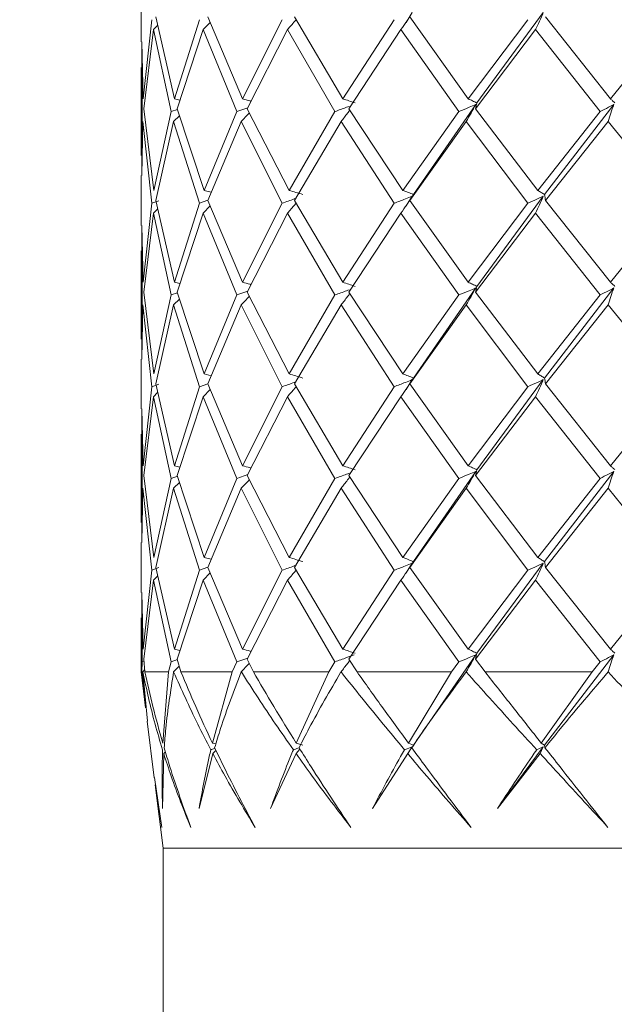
# Model space of a CAD drawing. Header units: millimetres. Extents: x 14462 to 14904, y 138 to 762.
# Tile 15 of 30: x 14603 to 14610, y 719 to 730. Entities that reach past the tile are written whole.
import ezdxf

# ---------------------------------------------------------------- set-up
doc = ezdxf.new("R2010")
doc.units = ezdxf.units.MM
doc.header["$LTSCALE"] = 0.3
doc.layers.add('标注', color=1, linetype='Continuous', lineweight=18)
doc.styles.get("Standard").update_dxf_attribs({"font": 'txt.shx', "width": 0.67, "oblique": 5, "bigfont": 'gbcbig.shx'})
doc.dimstyles.new('1.5', dxfattribs={"dimscale": 1.5, "dimtxt": 2.5, "dimasz": 1.8, "dimexe": 1.25, "dimexo": 0.625, "dimtad": 1, "dimdsep": 46, "dimtxsty": 'Standard', "dimcen": 1.8, "dimadec": 0, "dimazin": 0, "dimtfac": 1, "dimtmove": 0, "dimatfit": 3, "dimfxl": 0, "dimarcsym": 0})

# ---------------------------------------------------------------- blocks, each defined once
blk = doc.blocks.new('*D204')
at = {"layer": 'Defpoints', "color": 0}
for p in [(14610.841, 735.4), (14566.031, 598.905), (14615.841, 598.905)]:
    blk.add_point(p, dxfattribs=at)
at = {"layer": '标注', "color": 0, "lineweight": -2}
for p, q in [((14609.904, 735.4), (14564.156, 735.4)), ((14566.031, 732.7), (14566.031, 601.605)), ((14614.904, 598.905), (14564.156, 598.905))]:
    blk.add_line(p, q, dxfattribs=at)
at = {"layer": '标注', "color": 0}
for points in [[(14565.581, 732.7), (14566.481, 732.7), (14566.031, 735.4)], [(14565.581, 601.605), (14566.481, 601.605), (14566.031, 598.905)]]:
    blk.add_solid(points, dxfattribs=at)
at = {"layer": '标注', "color": 0, "insert": (14563.218, 666.653), "char_height": 3.75, "attachment_point": 5, "rotation": 90}
blk.add_mtext('136.5', dxfattribs=at)

msp = doc.modelspace()

# ---------------------------------------------------------------- linework, layer by layer
at = {"color": 7, "linetype": 'Continuous', "lineweight": 15}
for p, q in [((14604.341, 730.09), (14604.341, 729.524)), ((14607.423, 729.856), (14607.353, 729.745)), ((14608.911, 729.856), (14608.157, 728.831)), ((14604.463, 729.776), (14604.363, 728.877)), ((14604.72, 728.877), (14604.507, 729.807)), ((14605.004, 729.776), (14604.72, 728.877)), ((14605.046, 729.663), (14605.126, 729.745)), ((14605.494, 728.877), (14605.1, 729.807)), ((14605.943, 729.776), (14605.494, 728.877)), ((14606.632, 728.877), (14606.084, 729.807)), ((14607.216, 729.776), (14606.632, 728.877)), ((14608.058, 728.877), (14607.393, 729.807)), ((14608.736, 729.776), (14608.058, 728.877)), ((14609.673, 728.877), (14608.936, 729.807)), ((14610.4, 729.776), (14609.673, 728.877)), ((14604.371, 728.764), (14604.481, 729.663)), ((14604.481, 729.663), (14604.529, 729.709)), ((14604.481, 729.663), (14604.681, 728.733)), ((14604.751, 728.764), (14605.046, 729.663)), ((14605.046, 729.663), (14605.428, 728.733)), ((14605.547, 728.764), (14606.005, 729.663)), ((14606.005, 729.663), (14606.543, 728.733)), ((14606.703, 728.764), (14607.293, 729.663)), ((14607.293, 729.663), (14607.952, 728.733)), ((14608.141, 728.764), (14608.824, 729.663)), ((14608.824, 729.663), (14609.557, 728.733)), ((14604.363, 728.877), (14604.351, 729.524)), ((14604.351, 729.487), (14604.354, 728.733)), ((14604.341, 729.234), (14604.341, 728.233)), ((14604.72, 728.877), (14604.783, 728.862)), ((14604.354, 728.733), (14604.35, 728.011)), ((14604.487, 727.837), (14604.371, 728.764)), ((14604.681, 728.733), (14604.487, 727.837)), ((14604.753, 728.758), (14604.681, 728.733)), ((14605.057, 727.837), (14604.751, 728.764)), ((14605.428, 728.733), (14605.057, 727.837)), ((14605.553, 728.776), (14605.428, 728.733)), ((14606.022, 727.837), (14605.547, 728.764)), ((14606.543, 728.733), (14606.022, 727.837)), ((14607.315, 727.837), (14606.703, 728.764)), ((14607.952, 728.733), (14607.315, 727.837)), ((14608.144, 728.813), (14607.435, 727.791)), ((14608.848, 727.837), (14608.141, 728.764)), ((14609.557, 728.733), (14608.848, 727.837)), ((14609.711, 728.813), (14608.925, 727.791)), ((14604.35, 728.007), (14604.361, 728.62)), ((14604.361, 728.62), (14604.463, 727.692)), ((14604.507, 727.724), (14604.711, 728.62)), ((14604.711, 728.62), (14604.777, 728.685)), ((14604.711, 728.62), (14605.004, 727.692)), ((14605.1, 727.724), (14605.479, 728.62)), ((14605.479, 728.62), (14605.943, 727.692)), ((14606.084, 727.724), (14606.613, 728.62)), ((14606.613, 728.62), (14607.216, 727.692)), ((14607.393, 727.724), (14608.035, 728.62)), ((14608.035, 728.62), (14608.736, 727.692)), ((14608.936, 727.724), (14609.648, 728.62)), ((14609.648, 728.62), (14610.4, 727.692)), ((14604.341, 728.007), (14604.341, 727.44)), ((14605.057, 727.837), (14605.139, 727.816)), ((14604.541, 727.721), (14604.463, 727.692)), ((14604.72, 726.794), (14604.507, 727.724)), ((14605.101, 727.726), (14605.004, 727.692)), ((14605.494, 726.794), (14605.1, 727.724)), ((14606.632, 726.794), (14606.084, 727.724)), ((14607.423, 727.772), (14607.353, 727.662)), ((14608.058, 726.794), (14607.393, 727.724)), ((14608.911, 727.772), (14608.157, 726.748)), ((14609.673, 726.794), (14608.936, 727.724)), ((14604.463, 727.692), (14604.363, 726.794)), ((14604.481, 727.579), (14604.529, 727.625)), ((14605.004, 727.692), (14604.72, 726.794)), ((14605.046, 727.579), (14605.126, 727.661)), ((14605.943, 727.692), (14605.494, 726.794)), ((14607.216, 727.692), (14606.632, 726.794)), ((14608.736, 727.692), (14608.058, 726.794)), ((14610.4, 727.692), (14609.673, 726.794)), ((14604.371, 726.681), (14604.481, 727.579)), ((14604.481, 727.579), (14604.681, 726.65)), ((14604.751, 726.681), (14605.046, 727.579)), ((14605.046, 727.579), (14605.428, 726.65)), ((14605.547, 726.681), (14606.005, 727.579)), ((14606.005, 727.579), (14606.543, 726.65)), ((14606.703, 726.681), (14607.293, 727.579)), ((14607.293, 727.579), (14607.952, 726.65)), ((14608.141, 726.681), (14608.824, 727.579)), ((14608.824, 727.579), (14609.557, 726.65)), ((14604.363, 726.794), (14604.351, 727.44)), ((14604.351, 727.404), (14604.354, 726.65)), ((14604.341, 727.151), (14604.341, 726.15)), ((14604.72, 726.794), (14604.783, 726.779)), ((14608.144, 726.73), (14607.435, 725.707)), ((14609.711, 726.73), (14608.925, 725.707)), ((14604.354, 726.65), (14604.35, 725.928)), ((14604.487, 725.753), (14604.371, 726.681)), ((14604.681, 726.65), (14604.487, 725.753)), ((14604.753, 726.676), (14604.681, 726.65)), ((14604.711, 726.538), (14604.777, 726.602)), ((14605.057, 725.753), (14604.751, 726.681)), ((14605.428, 726.65), (14605.057, 725.753)), ((14605.553, 726.693), (14605.428, 726.65)), ((14606.022, 725.753), (14605.547, 726.681)), ((14606.543, 726.65), (14606.022, 725.753)), ((14607.315, 725.753), (14606.703, 726.681)), ((14607.952, 726.65), (14607.315, 725.753)), ((14608.848, 725.753), (14608.141, 726.681)), ((14609.557, 726.65), (14608.848, 725.753)), ((14604.35, 725.923), (14604.361, 726.538)), ((14604.361, 726.538), (14604.463, 725.609)), ((14604.507, 725.64), (14604.711, 726.538)), ((14604.711, 726.538), (14605.004, 725.609)), ((14605.1, 725.64), (14605.479, 726.538)), ((14605.479, 726.538), (14605.943, 725.609)), ((14606.084, 725.64), (14606.613, 726.538)), ((14606.613, 726.538), (14607.216, 725.609)), ((14607.393, 725.64), (14608.035, 726.538)), ((14608.035, 726.538), (14608.736, 725.609)), ((14608.936, 725.64), (14609.648, 726.538)), ((14609.648, 726.538), (14610.4, 725.609)), ((14604.341, 725.923), (14604.341, 725.357)), ((14605.057, 725.753), (14605.139, 725.733)), ((14604.463, 725.609), (14604.363, 724.711)), ((14604.541, 725.637), (14604.463, 725.609)), ((14604.72, 724.711), (14604.507, 725.64)), ((14605.004, 725.609), (14604.72, 724.711)), ((14605.101, 725.642), (14605.004, 725.609)), ((14605.494, 724.711), (14605.1, 725.64)), ((14605.943, 725.609), (14605.494, 724.711)), ((14606.632, 724.711), (14606.084, 725.64)), ((14607.216, 725.609), (14606.632, 724.711)), ((14607.423, 725.689), (14607.353, 725.578)), ((14608.058, 724.711), (14607.393, 725.64)), ((14608.736, 725.609), (14608.058, 724.711)), ((14608.911, 725.689), (14608.157, 724.665)), ((14609.673, 724.711), (14608.936, 725.64)), ((14610.4, 725.609), (14609.673, 724.711)), ((14604.371, 724.599), (14604.481, 725.495)), ((14604.481, 725.495), (14604.529, 725.542)), ((14604.481, 725.495), (14604.681, 724.567)), ((14604.751, 724.599), (14605.046, 725.495)), ((14605.046, 725.495), (14605.126, 725.578)), ((14605.046, 725.495), (14605.428, 724.567)), ((14605.547, 724.599), (14606.005, 725.495)), ((14606.005, 725.495), (14606.543, 724.567)), ((14606.703, 724.599), (14607.293, 725.495)), ((14607.293, 725.495), (14607.952, 724.567)), ((14608.141, 724.599), (14608.824, 725.495)), ((14608.824, 725.495), (14609.557, 724.567)), ((14604.363, 724.711), (14604.351, 725.357)), ((14604.351, 725.321), (14604.354, 724.567)), ((14604.341, 725.068), (14604.341, 724.066)), ((14604.72, 724.711), (14604.783, 724.696)), ((14604.487, 723.67), (14604.371, 724.599)), ((14604.753, 724.593), (14604.681, 724.567)), ((14605.057, 723.67), (14604.751, 724.599)), ((14605.553, 724.611), (14605.428, 724.567)), ((14606.022, 723.67), (14605.547, 724.599)), ((14607.315, 723.67), (14606.703, 724.599)), ((14608.144, 724.647), (14607.435, 723.623)), ((14608.848, 723.67), (14608.141, 724.599)), ((14609.711, 724.647), (14608.925, 723.623)), ((14604.354, 724.567), (14604.35, 723.845)), ((14604.681, 724.567), (14604.487, 723.67)), ((14604.711, 724.455), (14604.777, 724.52)), ((14605.428, 724.567), (14605.057, 723.67)), ((14606.543, 724.567), (14606.022, 723.67)), ((14607.952, 724.567), (14607.315, 723.67)), ((14609.557, 724.567), (14608.848, 723.67)), ((14604.35, 723.84), (14604.361, 724.455)), ((14604.361, 724.455), (14604.463, 723.525)), ((14604.507, 723.556), (14604.711, 724.455)), ((14604.711, 724.455), (14605.004, 723.525)), ((14605.1, 723.556), (14605.479, 724.455)), ((14605.479, 724.455), (14605.943, 723.525)), ((14606.084, 723.556), (14606.613, 724.455)), ((14606.613, 724.455), (14607.216, 723.525)), ((14607.393, 723.556), (14608.035, 724.455)), ((14608.035, 724.455), (14608.736, 723.525)), ((14608.936, 723.556), (14609.648, 724.455)), ((14609.648, 724.455), (14610.4, 723.525)), ((14604.341, 723.84), (14604.341, 723.273)), ((14605.057, 723.67), (14605.139, 723.649)), ((14607.423, 723.605), (14607.353, 723.494)), ((14608.911, 723.605), (14608.157, 722.582)), ((14604.463, 723.525), (14604.363, 722.629)), ((14604.541, 723.554), (14604.463, 723.525)), ((14604.72, 722.629), (14604.507, 723.556)), ((14605.004, 723.525), (14604.72, 722.629)), ((14605.101, 723.558), (14605.004, 723.525)), ((14605.046, 723.412), (14605.126, 723.494)), ((14605.494, 722.629), (14605.1, 723.556)), ((14605.943, 723.525), (14605.494, 722.629)), ((14606.632, 722.629), (14606.084, 723.556)), ((14607.216, 723.525), (14606.632, 722.629)), ((14608.058, 722.629), (14607.393, 723.556)), ((14608.736, 723.525), (14608.058, 722.629)), ((14609.673, 722.629), (14608.936, 723.556)), ((14610.4, 723.525), (14609.673, 722.629)), ((14604.371, 722.516), (14604.481, 723.412)), ((14604.481, 723.412), (14604.529, 723.458)), ((14604.481, 723.412), (14604.681, 722.485)), ((14604.751, 722.516), (14605.046, 723.412)), ((14605.046, 723.412), (14605.428, 722.485)), ((14605.547, 722.516), (14606.005, 723.412)), ((14606.005, 723.412), (14606.543, 722.485)), ((14606.703, 722.516), (14607.293, 723.412)), ((14607.293, 723.412), (14607.952, 722.485)), ((14608.141, 722.516), (14608.824, 723.412)), ((14608.824, 723.412), (14609.557, 722.485)), ((14604.363, 722.629), (14604.351, 723.273)), ((14604.351, 723.237), (14604.354, 722.485)), ((14604.341, 722.984), (14604.341, 722.37)), ((14604.72, 722.629), (14604.783, 722.613)), ((14604.354, 722.485), (14604.349, 722.371)), ((14604.373, 722.492), (14604.354, 722.485)), ((14604.383, 722.37), (14604.371, 722.516)), ((14604.681, 722.485), (14604.652, 722.371)), ((14604.753, 722.51), (14604.681, 722.485)), ((14604.794, 722.37), (14604.751, 722.516)), ((14605.428, 722.485), (14605.377, 722.371)), ((14605.553, 722.528), (14605.428, 722.485)), ((14605.617, 722.37), (14605.547, 722.516)), ((14606.543, 722.485), (14606.474, 722.371)), ((14606.795, 722.37), (14606.703, 722.516)), ((14608.144, 722.564), (14607.435, 721.54)), ((14607.952, 722.485), (14607.868, 722.37)), ((14608.25, 722.37), (14608.141, 722.516)), ((14609.711, 722.564), (14608.925, 721.54)), ((14609.557, 722.485), (14609.466, 722.37)), ((14604.341, 722.37), (14604.392, 721.961)), ((14604.349, 722.37), (14604.341, 722.37)), ((14604.4, 721.962), (14604.349, 722.37)), ((14604.36, 722.37), (14604.414, 721.811)), ((14604.361, 722.371), (14604.381, 722.392)), ((14604.652, 722.37), (14604.383, 722.37)), ((14604.587, 721.562), (14604.652, 722.37)), ((14604.711, 722.371), (14604.775, 722.434)), ((14605.376, 722.37), (14604.794, 722.37)), ((14605.151, 721.562), (14605.376, 722.37)), ((14606.474, 722.37), (14605.617, 722.37)), ((14606.103, 721.562), (14606.474, 722.37)), ((14607.868, 722.37), (14606.795, 722.37)), ((14607.378, 721.562), (14607.868, 722.37)), ((14608.034, 722.37), (14608.035, 722.371)), ((14608.035, 722.37), (14608.034, 722.37)), ((14608.035, 722.371), (14608.035, 722.37)), ((14609.466, 722.37), (14608.25, 722.37)), ((14608.888, 721.562), (14609.466, 722.37)), ((14609.647, 722.37), (14609.648, 722.371)), ((14609.648, 722.37), (14609.647, 722.37)), ((14609.648, 722.371), (14609.648, 722.37)), ((14604.411, 721.811), (14604.491, 721.169)), ((14605.151, 721.562), (14605.19, 721.552)), ((14606.103, 721.562), (14606.178, 721.54)), ((14607.378, 721.562), (14607.435, 721.54)), ((14608.888, 721.562), (14608.925, 721.54)), ((14604.598, 721.442), (14604.618, 721.461)), ((14605.157, 721.442), (14605.191, 721.479)), ((14606.102, 721.442), (14606.146, 721.494)), ((14607.423, 721.521), (14607.351, 721.41)), ((14607.371, 721.442), (14607.423, 721.521)), ((14607.435, 721.54), (14607.416, 721.509)), ((14608.911, 721.521), (14608.389, 720.818)), ((14608.876, 721.442), (14608.911, 721.521)), ((14608.925, 721.54), (14608.93, 721.509)), ((14604.598, 721.442), (14604.584, 720.818)), ((14605.157, 721.442), (14604.999, 720.818)), ((14606.102, 721.442), (14605.812, 720.818)), ((14607.371, 721.442), (14606.969, 720.818)), ((14608.876, 721.442), (14608.389, 720.818)), ((14604.495, 721.17), (14604.577, 720.605)), ((14604.502, 721.087), (14604.591, 720.37)), ((14604.577, 720.605), (14604.505, 721.087)), ((14604.591, 720.37), (14604.591, 707.37)), ((14610.841, 720.37), (14604.591, 720.37))]:
    msp.add_line(p, q, dxfattribs=at)
at = {"color": 7, "linetype": 'Continuous', "lineweight": 15, "flags": 128}
msp.add_lwpolyline([(14607.345, 721.403), (14607.345, 721.403)], dxfattribs=at)
at = {"color": 7, "linetype": 'Continuous', "lineweight": 15}
for points, knots in [([(14607.293, 729.663), (14607.315, 729.694), (14607.359, 729.758), (14607.402, 729.823), (14607.423, 729.856)], [0, 0, 0, 0, 0.4999, 1, 1, 1, 1]), ([(14608.824, 729.663), (14608.839, 729.694), (14608.868, 729.758), (14608.897, 729.823), (14608.911, 729.856)], [0, 0, 0, 0, 0.4999, 1, 1, 1, 1]), ([(14606.005, 729.663), (14606.032, 729.694), (14606.065, 729.732), (14606.097, 729.771), (14606.102, 729.777)], [0, 0, 0, 0, 0.841226, 1, 1, 1, 1]), ([(14605.494, 728.877), (14605.522, 728.87), (14605.555, 728.861), (14605.587, 728.852), (14605.591, 728.851)], [0, 0, 0, 0, 0.873299, 1, 1, 1, 1]), ([(14606.632, 728.877), (14606.656, 728.87), (14606.702, 728.855), (14606.748, 728.839), (14606.772, 728.831)], [0, 0, 0, 0, 0.4999881, 1, 1, 1, 1]), ([(14608.058, 728.877), (14608.074, 728.87), (14608.107, 728.855), (14608.141, 728.839), (14608.157, 728.831)], [0, 0, 0, 0, 0.4999881, 1, 1, 1, 1]), ([(14608.157, 728.831), (14608.155, 728.82), (14608.149, 728.797), (14608.144, 728.775), (14608.141, 728.764)], [0, 0, 0, 0, 0.499972, 1, 1, 1, 1]), ([(14609.673, 728.877), (14609.682, 728.87), (14609.699, 728.855), (14609.717, 728.839), (14609.725, 728.831)], [0, 0, 0, 0, 0.499988, 1, 1, 1, 1]), ([(14605.479, 728.62), (14605.509, 728.652), (14605.54, 728.684), (14605.57, 728.717), (14605.57, 728.718)], [0, 0, 0, 0, 0.973598, 1, 1, 1, 1]), ([(14606.704, 728.792), (14606.695, 728.788), (14606.642, 728.768), (14606.588, 728.749), (14606.543, 728.733)], [0, 0, 0, 0, 0.171101, 1, 1, 1, 1]), ([(14606.613, 728.62), (14606.638, 728.652), (14606.672, 728.694), (14606.704, 728.738), (14606.713, 728.749)], [0, 0, 0, 0, 0.741171, 1, 1, 1, 1]), ([(14608.144, 728.813), (14608.119, 728.802), (14608.055, 728.775), (14607.991, 728.749), (14607.952, 728.733)], [0, 0, 0, 0, 0.386178, 1, 1, 1, 1]), ([(14608.035, 728.62), (14608.053, 728.652), (14608.09, 728.715), (14608.126, 728.78), (14608.144, 728.813)], [0, 0, 0, 0, 0.499892, 1, 1, 1, 1]), ([(14609.711, 728.813), (14609.691, 728.802), (14609.64, 728.775), (14609.589, 728.749), (14609.557, 728.733)], [0, 0, 0, 0, 0.386178, 1, 1, 1, 1]), ([(14609.648, 728.62), (14609.658, 728.652), (14609.68, 728.715), (14609.701, 728.78), (14609.711, 728.813)], [0, 0, 0, 0, 0.499892, 1, 1, 1, 1]), ([(14606.022, 727.837), (14606.048, 727.83), (14606.1, 727.814), (14606.152, 727.799), (14606.178, 727.791)], [0, 0, 0, 0, 0.499988, 1, 1, 1, 1]), ([(14607.315, 727.837), (14607.335, 727.83), (14607.375, 727.814), (14607.415, 727.799), (14607.435, 727.791)], [0, 0, 0, 0, 0.499988, 1, 1, 1, 1]), ([(14608.848, 727.837), (14608.861, 727.83), (14608.887, 727.814), (14608.912, 727.799), (14608.925, 727.791)], [0, 0, 0, 0, 0.499988, 1, 1, 1, 1]), ([(14606.092, 727.744), (14606.088, 727.743), (14606.039, 727.725), (14605.99, 727.708), (14605.943, 727.692)], [0, 0, 0, 0, 0.068445, 1, 1, 1, 1]), ([(14607.423, 727.772), (14607.397, 727.762), (14607.328, 727.734), (14607.259, 727.708), (14607.216, 727.692)], [0, 0, 0, 0, 0.3860185, 1, 1, 1, 1]), ([(14607.293, 727.579), (14607.315, 727.611), (14607.359, 727.674), (14607.402, 727.74), (14607.423, 727.772)], [0, 0, 0, 0, 0.499899, 1, 1, 1, 1]), ([(14607.435, 727.791), (14607.428, 727.779), (14607.414, 727.756), (14607.4, 727.735), (14607.393, 727.724)], [0, 0, 0, 0, 0.4999728, 1, 1, 1, 1]), ([(14608.911, 727.772), (14608.889, 727.762), (14608.83, 727.734), (14608.772, 727.708), (14608.736, 727.692)], [0, 0, 0, 0, 0.386018, 1, 1, 1, 1]), ([(14608.824, 727.579), (14608.839, 727.611), (14608.868, 727.674), (14608.897, 727.74), (14608.911, 727.772)], [0, 0, 0, 0, 0.499899, 1, 1, 1, 1]), ([(14608.925, 727.791), (14608.927, 727.779), (14608.931, 727.756), (14608.934, 727.735), (14608.936, 727.724)], [0, 0, 0, 0, 0.499973, 1, 1, 1, 1]), ([(14606.005, 727.579), (14606.032, 727.611), (14606.065, 727.648), (14606.097, 727.687), (14606.102, 727.693)], [0, 0, 0, 0, 0.841162, 1, 1, 1, 1]), ([(14605.494, 726.794), (14605.522, 726.787), (14605.554, 726.778), (14605.587, 726.769), (14605.591, 726.768)], [0, 0, 0, 0, 0.873655, 1, 1, 1, 1]), ([(14606.704, 726.709), (14606.695, 726.705), (14606.642, 726.685), (14606.588, 726.666), (14606.543, 726.65)], [0, 0, 0, 0, 0.171288, 1, 1, 1, 1]), ([(14606.632, 726.794), (14606.656, 726.787), (14606.702, 726.772), (14606.748, 726.756), (14606.772, 726.748)], [0, 0, 0, 0, 0.499988, 1, 1, 1, 1]), ([(14608.144, 726.73), (14608.119, 726.719), (14608.055, 726.692), (14607.991, 726.666), (14607.952, 726.65)], [0, 0, 0, 0, 0.386263, 1, 1, 1, 1]), ([(14608.035, 726.538), (14608.053, 726.569), (14608.09, 726.632), (14608.126, 726.697), (14608.144, 726.73)], [0, 0, 0, 0, 0.499896, 1, 1, 1, 1]), ([(14608.058, 726.794), (14608.074, 726.787), (14608.107, 726.772), (14608.141, 726.756), (14608.157, 726.748)], [0, 0, 0, 0, 0.499988, 1, 1, 1, 1]), ([(14608.157, 726.748), (14608.155, 726.737), (14608.149, 726.714), (14608.144, 726.692), (14608.141, 726.681)], [0, 0, 0, 0, 0.499972, 1, 1, 1, 1]), ([(14609.711, 726.73), (14609.691, 726.719), (14609.64, 726.692), (14609.589, 726.666), (14609.557, 726.65)], [0, 0, 0, 0, 0.386263, 1, 1, 1, 1]), ([(14609.648, 726.538), (14609.658, 726.569), (14609.68, 726.632), (14609.701, 726.697), (14609.711, 726.73)], [0, 0, 0, 0, 0.499896, 1, 1, 1, 1]), ([(14609.673, 726.794), (14609.682, 726.787), (14609.699, 726.772), (14609.717, 726.756), (14609.725, 726.748)], [0, 0, 0, 0, 0.499988, 1, 1, 1, 1]), ([(14605.479, 726.538), (14605.509, 726.569), (14605.54, 726.601), (14605.57, 726.634), (14605.57, 726.635)], [0, 0, 0, 0, 0.973976, 1, 1, 1, 1]), ([(14606.613, 726.538), (14606.638, 726.569), (14606.672, 726.611), (14606.704, 726.655), (14606.713, 726.666)], [0, 0, 0, 0, 0.741255, 1, 1, 1, 1]), ([(14606.022, 725.753), (14606.048, 725.746), (14606.1, 725.731), (14606.152, 725.715), (14606.178, 725.707)], [0, 0, 0, 0, 0.499988, 1, 1, 1, 1]), ([(14607.315, 725.753), (14607.335, 725.746), (14607.375, 725.731), (14607.415, 725.715), (14607.435, 725.707)], [0, 0, 0, 0, 0.499988, 1, 1, 1, 1]), ([(14607.435, 725.707), (14607.428, 725.696), (14607.414, 725.673), (14607.4, 725.651), (14607.393, 725.64)], [0, 0, 0, 0, 0.499973, 1, 1, 1, 1]), ([(14608.848, 725.753), (14608.861, 725.746), (14608.887, 725.731), (14608.912, 725.715), (14608.925, 725.707)], [0, 0, 0, 0, 0.499988, 1, 1, 1, 1]), ([(14608.925, 725.707), (14608.927, 725.696), (14608.931, 725.673), (14608.934, 725.651), (14608.936, 725.64)], [0, 0, 0, 0, 0.499973, 1, 1, 1, 1]), ([(14606.092, 725.661), (14606.088, 725.66), (14606.039, 725.642), (14605.99, 725.624), (14605.943, 725.609)], [0, 0, 0, 0, 0.0684084, 1, 1, 1, 1]), ([(14606.005, 725.495), (14606.032, 725.527), (14606.065, 725.564), (14606.097, 725.603), (14606.102, 725.609)], [0, 0, 0, 0, 0.841096, 1, 1, 1, 1]), ([(14607.423, 725.689), (14607.397, 725.678), (14607.328, 725.651), (14607.259, 725.625), (14607.216, 725.609)], [0, 0, 0, 0, 0.3860089, 1, 1, 1, 1]), ([(14607.293, 725.495), (14607.315, 725.527), (14607.359, 725.59), (14607.402, 725.656), (14607.423, 725.689)], [0, 0, 0, 0, 0.499897, 1, 1, 1, 1]), ([(14608.911, 725.689), (14608.889, 725.678), (14608.83, 725.651), (14608.772, 725.625), (14608.736, 725.609)], [0, 0, 0, 0, 0.386009, 1, 1, 1, 1]), ([(14608.824, 725.495), (14608.839, 725.527), (14608.868, 725.59), (14608.897, 725.656), (14608.911, 725.689)], [0, 0, 0, 0, 0.499897, 1, 1, 1, 1]), ([(14605.494, 724.711), (14605.522, 724.704), (14605.554, 724.695), (14605.587, 724.686), (14605.591, 724.685)], [0, 0, 0, 0, 0.8736628, 1, 1, 1, 1]), ([(14606.632, 724.711), (14606.656, 724.704), (14606.702, 724.689), (14606.748, 724.673), (14606.772, 724.665)], [0, 0, 0, 0, 0.499988, 1, 1, 1, 1]), ([(14608.058, 724.711), (14608.074, 724.704), (14608.107, 724.689), (14608.141, 724.673), (14608.157, 724.665)], [0, 0, 0, 0, 0.499988, 1, 1, 1, 1]), ([(14609.673, 724.711), (14609.682, 724.704), (14609.699, 724.689), (14609.717, 724.673), (14609.725, 724.665)], [0, 0, 0, 0, 0.499988, 1, 1, 1, 1]), ([(14606.704, 724.626), (14606.695, 724.622), (14606.642, 724.602), (14606.588, 724.583), (14606.543, 724.567)], [0, 0, 0, 0, 0.171352, 1, 1, 1, 1]), ([(14606.613, 724.455), (14606.638, 724.486), (14606.671, 724.529), (14606.704, 724.572), (14606.713, 724.584)], [0, 0, 0, 0, 0.7410495, 1, 1, 1, 1]), ([(14608.144, 724.647), (14608.119, 724.636), (14608.055, 724.609), (14607.991, 724.583), (14607.952, 724.567)], [0, 0, 0, 0, 0.3862732, 1, 1, 1, 1]), ([(14608.035, 724.455), (14608.053, 724.486), (14608.09, 724.549), (14608.126, 724.614), (14608.144, 724.647)], [0, 0, 0, 0, 0.499904, 1, 1, 1, 1]), ([(14608.157, 724.665), (14608.155, 724.654), (14608.149, 724.631), (14608.144, 724.609), (14608.141, 724.599)], [0, 0, 0, 0, 0.499974, 1, 1, 1, 1]), ([(14609.711, 724.647), (14609.691, 724.636), (14609.64, 724.609), (14609.589, 724.583), (14609.557, 724.567)], [0, 0, 0, 0, 0.386273, 1, 1, 1, 1]), ([(14609.648, 724.455), (14609.658, 724.486), (14609.68, 724.549), (14609.701, 724.614), (14609.711, 724.647)], [0, 0, 0, 0, 0.499904, 1, 1, 1, 1]), ([(14605.479, 724.455), (14605.509, 724.486), (14605.54, 724.518), (14605.57, 724.552), (14605.57, 724.553)], [0, 0, 0, 0, 0.973609, 1, 1, 1, 1]), ([(14606.092, 723.577), (14606.088, 723.576), (14606.039, 723.558), (14605.99, 723.541), (14605.943, 723.525)], [0, 0, 0, 0, 0.068397, 1, 1, 1, 1]), ([(14606.022, 723.67), (14606.048, 723.662), (14606.1, 723.647), (14606.152, 723.631), (14606.178, 723.623)], [0, 0, 0, 0, 0.499988, 1, 1, 1, 1]), ([(14607.423, 723.605), (14607.397, 723.594), (14607.328, 723.567), (14607.259, 723.541), (14607.216, 723.525)], [0, 0, 0, 0, 0.386017, 1, 1, 1, 1]), ([(14607.293, 723.412), (14607.315, 723.443), (14607.359, 723.507), (14607.402, 723.572), (14607.423, 723.605)], [0, 0, 0, 0, 0.499896, 1, 1, 1, 1]), ([(14607.315, 723.67), (14607.335, 723.662), (14607.375, 723.647), (14607.415, 723.631), (14607.435, 723.623)], [0, 0, 0, 0, 0.499988, 1, 1, 1, 1]), ([(14607.435, 723.623), (14607.428, 723.612), (14607.414, 723.589), (14607.4, 723.567), (14607.393, 723.556)], [0, 0, 0, 0, 0.4999725, 1, 1, 1, 1]), ([(14608.911, 723.605), (14608.889, 723.594), (14608.83, 723.567), (14608.772, 723.541), (14608.736, 723.525)], [0, 0, 0, 0, 0.386017, 1, 1, 1, 1]), ([(14608.824, 723.412), (14608.839, 723.443), (14608.868, 723.507), (14608.897, 723.572), (14608.911, 723.605)], [0, 0, 0, 0, 0.499896, 1, 1, 1, 1]), ([(14608.848, 723.67), (14608.861, 723.662), (14608.887, 723.647), (14608.912, 723.631), (14608.925, 723.623)], [0, 0, 0, 0, 0.499988, 1, 1, 1, 1]), ([(14608.925, 723.623), (14608.927, 723.612), (14608.931, 723.589), (14608.934, 723.567), (14608.936, 723.556)], [0, 0, 0, 0, 0.499973, 1, 1, 1, 1]), ([(14606.005, 723.412), (14606.032, 723.443), (14606.065, 723.481), (14606.097, 723.52), (14606.102, 723.526)], [0, 0, 0, 0, 0.841052, 1, 1, 1, 1]), ([(14605.494, 722.629), (14605.522, 722.621), (14605.555, 722.613), (14605.587, 722.604), (14605.591, 722.602)], [0, 0, 0, 0, 0.8726388, 1, 1, 1, 1]), ([(14606.632, 722.629), (14606.656, 722.621), (14606.702, 722.606), (14606.748, 722.59), (14606.772, 722.582)], [0, 0, 0, 0, 0.499988, 1, 1, 1, 1]), ([(14608.058, 722.629), (14608.074, 722.621), (14608.107, 722.606), (14608.141, 722.59), (14608.157, 722.582)], [0, 0, 0, 0, 0.499988, 1, 1, 1, 1]), ([(14608.157, 722.582), (14608.155, 722.571), (14608.149, 722.548), (14608.144, 722.527), (14608.141, 722.516)], [0, 0, 0, 0, 0.499973, 1, 1, 1, 1]), ([(14609.673, 722.629), (14609.682, 722.621), (14609.699, 722.606), (14609.717, 722.59), (14609.725, 722.582)], [0, 0, 0, 0, 0.499988, 1, 1, 1, 1]), ([(14605.479, 722.371), (14605.509, 722.403), (14605.539, 722.435), (14605.569, 722.468), (14605.569, 722.469)], [0, 0, 0, 0, 0.983578, 1, 1, 1, 1]), ([(14606.761, 722.564), (14606.733, 722.554), (14606.66, 722.526), (14606.588, 722.5), (14606.543, 722.485)], [0, 0, 0, 0, 0.3861868, 1, 1, 1, 1]), ([(14606.613, 722.371), (14606.638, 722.403), (14606.671, 722.446), (14606.704, 722.489), (14606.713, 722.501)], [0, 0, 0, 0, 0.7424119, 1, 1, 1, 1]), ([(14608.144, 722.564), (14608.119, 722.554), (14608.055, 722.526), (14607.991, 722.5), (14607.952, 722.485)], [0, 0, 0, 0, 0.386187, 1, 1, 1, 1]), ([(14608.035, 722.371), (14608.053, 722.403), (14608.09, 722.466), (14608.126, 722.532), (14608.144, 722.564)], [0, 0, 0, 0, 0.499903, 1, 1, 1, 1]), ([(14609.711, 722.564), (14609.691, 722.554), (14609.64, 722.526), (14609.589, 722.5), (14609.557, 722.485)], [0, 0, 0, 0, 0.386187, 1, 1, 1, 1]), ([(14609.648, 722.371), (14609.658, 722.403), (14609.68, 722.466), (14609.701, 722.532), (14609.711, 722.564)], [0, 0, 0, 0, 0.499903, 1, 1, 1, 1]), ([(14604.585, 721.486), (14604.555, 721.584), (14604.467, 721.879), (14604.403, 722.173), (14604.361, 722.37)], [0, 0, 0, 0, 0.330341, 1, 1, 1, 1]), ([(14604.383, 722.37), (14604.413, 722.239), (14604.473, 721.971), (14604.549, 721.7), (14604.587, 721.562)], [0, 0, 0, 0, 0.488393, 1, 1, 1, 1]), ([(14604.711, 722.37), (14604.677, 722.156), (14604.631, 721.87), (14604.609, 721.582), (14604.603, 721.509)], [0, 0, 0, 0, 0.7477, 1, 1, 1, 1]), ([(14605.133, 721.486), (14605.083, 721.584), (14604.93, 721.879), (14604.799, 722.173), (14604.711, 722.37)], [0, 0, 0, 0, 0.330341, 1, 1, 1, 1]), ([(14604.794, 722.37), (14604.849, 722.239), (14604.961, 721.971), (14605.087, 721.7), (14605.151, 721.562)], [0, 0, 0, 0, 0.488393, 1, 1, 1, 1]), ([(14605.479, 722.37), (14605.396, 722.156), (14605.286, 721.87), (14605.199, 721.582), (14605.176, 721.509)], [0, 0, 0, 0, 0.7477, 1, 1, 1, 1]), ([(14606.071, 721.486), (14606.003, 721.584), (14605.796, 721.879), (14605.606, 722.173), (14605.48, 722.37)], [0, 0, 0, 0, 0.330341, 1, 1, 1, 1]), ([(14605.617, 722.37), (14605.693, 722.239), (14605.851, 721.971), (14606.018, 721.7), (14606.103, 721.562)], [0, 0, 0, 0, 0.488393, 1, 1, 1, 1]), ([(14606.612, 722.37), (14606.487, 722.156), (14606.321, 721.87), (14606.173, 721.582), (14606.136, 721.509)], [0, 0, 0, 0, 0.7477, 1, 1, 1, 1]), ([(14607.334, 721.486), (14607.252, 721.584), (14607.006, 721.879), (14606.771, 722.173), (14606.613, 722.37)], [0, 0, 0, 0, 0.330341, 1, 1, 1, 1]), ([(14606.795, 722.37), (14606.889, 722.239), (14607.08, 721.971), (14607.277, 721.7), (14607.378, 721.562)], [0, 0, 0, 0, 0.488393, 1, 1, 1, 1]), ([(14608.034, 722.37), (14607.875, 722.156), (14607.663, 721.87), (14607.466, 721.582), (14607.416, 721.509)], [0, 0, 0, 0, 0.7477, 1, 1, 1, 1]), ([(14608.836, 721.486), (14608.746, 721.584), (14608.477, 721.879), (14608.212, 722.173), (14608.035, 722.37)], [0, 0, 0, 0, 0.330341, 1, 1, 1, 1]), ([(14608.25, 722.37), (14608.353, 722.239), (14608.565, 721.971), (14608.779, 721.7), (14608.888, 721.562)], [0, 0, 0, 0, 0.488393, 1, 1, 1, 1]), ([(14609.647, 722.37), (14609.465, 722.156), (14609.222, 721.87), (14608.989, 721.582), (14608.93, 721.509)], [0, 0, 0, 0, 0.7476999, 1, 1, 1, 1]), ([(14610.474, 721.486), (14610.383, 721.584), (14610.109, 721.879), (14609.833, 722.173), (14609.648, 722.37)], [0, 0, 0, 0, 0.330341, 1, 1, 1, 1]), ([(14604.584, 720.818), (14604.581, 721.015), (14604.577, 721.238), (14604.584, 721.46), (14604.585, 721.486)], [0, 0, 0, 0, 0.884973, 1, 1, 1, 1]), ([(14604.603, 721.509), (14604.624, 721.437), (14604.714, 721.136), (14604.823, 720.834), (14604.905, 720.605)], [0, 0, 0, 0, 0.239605, 1, 1, 1, 1]), ([(14604.999, 720.818), (14605.035, 721.015), (14605.076, 721.238), (14605.127, 721.46), (14605.133, 721.486)], [0, 0, 0, 0, 0.884973, 1, 1, 1, 1]), ([(14605.18, 721.503), (14605.168, 721.498), (14605.152, 721.493), (14605.137, 721.487), (14605.133, 721.486)], [0, 0, 0, 0, 0.770527, 1, 1, 1, 1]), ([(14605.176, 721.509), (14605.211, 721.437), (14605.356, 721.136), (14605.516, 720.834), (14605.637, 720.605)], [0, 0, 0, 0, 0.239605, 1, 1, 1, 1]), ([(14605.812, 720.818), (14605.886, 721.015), (14605.968, 721.238), (14606.06, 721.46), (14606.071, 721.486)], [0, 0, 0, 0, 0.884973, 1, 1, 1, 1]), ([(14606.136, 721.51), (14606.118, 721.503), (14606.096, 721.495), (14606.074, 721.487), (14606.071, 721.486)], [0, 0, 0, 0, 0.83911, 1, 1, 1, 1]), ([(14606.136, 721.509), (14606.181, 721.437), (14606.371, 721.136), (14606.571, 720.834), (14606.724, 720.605)], [0, 0, 0, 0, 0.239605, 1, 1, 1, 1]), ([(14606.969, 720.818), (14607.074, 721.015), (14607.193, 721.238), (14607.319, 721.46), (14607.334, 721.486)], [0, 0, 0, 0, 0.884973, 1, 1, 1, 1]), ([(14607.423, 721.521), (14607.397, 721.511), (14607.367, 721.499), (14607.337, 721.487), (14607.334, 721.486)], [0, 0, 0, 0, 0.891591, 1, 1, 1, 1]), ([(14607.416, 721.509), (14607.469, 721.437), (14607.691, 721.136), (14607.918, 720.834), (14608.091, 720.605)], [0, 0, 0, 0, 0.239605, 1, 1, 1, 1]), ([(14608.389, 720.818), (14608.519, 721.015), (14608.665, 721.238), (14608.818, 721.46), (14608.836, 721.486)], [0, 0, 0, 0, 0.884973, 1, 1, 1, 1]), ([(14608.911, 721.521), (14608.889, 721.511), (14608.863, 721.499), (14608.838, 721.487), (14608.836, 721.486)], [0, 0, 0, 0, 0.8915912, 1, 1, 1, 1]), ([(14608.93, 721.509), (14608.987, 721.437), (14609.225, 721.136), (14609.464, 720.834), (14609.646, 720.605)], [0, 0, 0, 0, 0.239605, 1, 1, 1, 1]), ([(14604.905, 720.605), (14604.827, 720.799), (14604.716, 721.078), (14604.626, 721.357), (14604.598, 721.442)], [0, 0, 0, 0, 0.695326, 1, 1, 1, 1]), ([(14605.637, 720.605), (14605.52, 720.799), (14605.352, 721.078), (14605.202, 721.357), (14605.157, 721.442)], [0, 0, 0, 0, 0.695326, 1, 1, 1, 1]), ([(14606.724, 720.605), (14606.575, 720.799), (14606.362, 721.078), (14606.163, 721.357), (14606.102, 721.442)], [0, 0, 0, 0, 0.695326, 1, 1, 1, 1]), ([(14608.091, 720.605), (14607.921, 720.799), (14607.678, 721.078), (14607.442, 721.357), (14607.371, 721.442)], [0, 0, 0, 0, 0.695326, 1, 1, 1, 1]), ([(14609.646, 720.605), (14609.467, 720.799), (14609.209, 721.078), (14608.954, 721.357), (14608.876, 721.442)], [0, 0, 0, 0, 0.695326, 1, 1, 1, 1])]:
    msp.add_open_spline(points, degree=3, knots=knots, dxfattribs=at)

# ---------------------------------------------------------------- dimensions: what is measured, and where the dimension line sits
at = {"layer": '标注'}
dim = msp.add_linear_dim(base=(14566.0308, 598.9052), p1=(14610.8412, 735.4005), p2=(14615.8412, 598.9052), angle=90, dimstyle='1.5', dxfattribs=at)
dim.commit()
dim.dimension.update_dxf_attribs({"geometry": '*D204', "text_midpoint": (14566.0308, 666.6528), "dimtype": 160})

doc.saveas('drawing.dxf')
